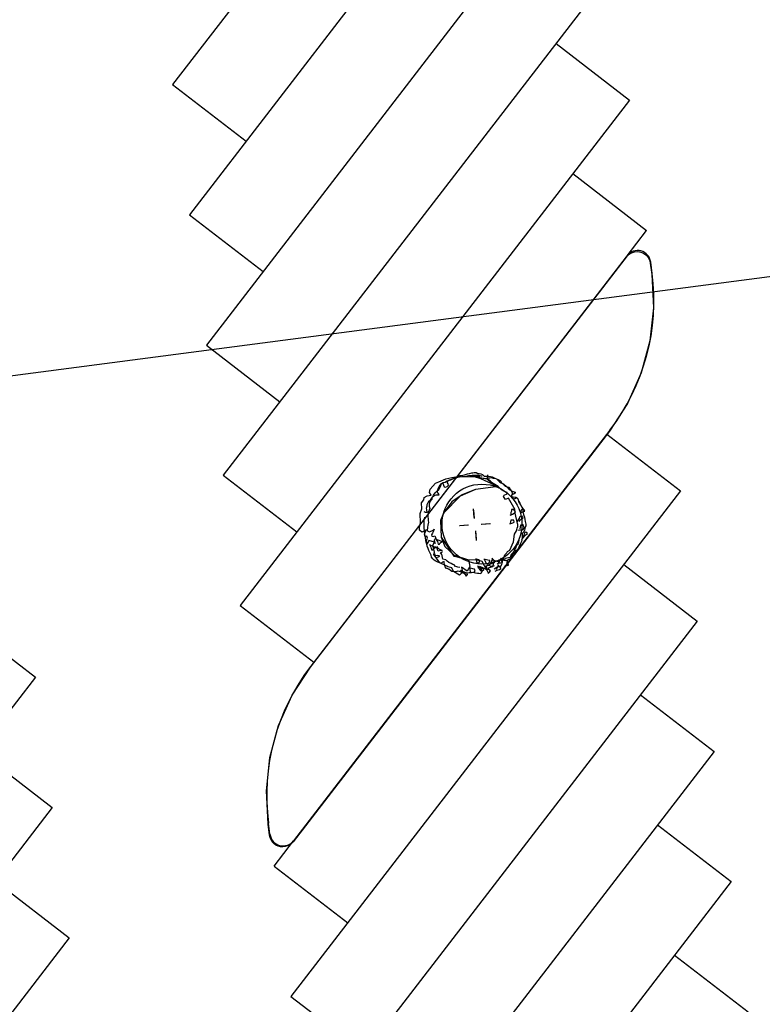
# Model space of a CAD drawing. Extents: x 446005 to 446745, y 447032 to 448234.
# Tile 43 of 127: x 446290 to 446318, y 447212 to 447249. Entities that reach past the tile are written whole.
import ezdxf

# ---------------------------------------------------------------- set-up
doc = ezdxf.new("R2010")
doc.units = 0
doc.header["$LTSCALE"] = 2
doc.header["$MEASUREMENT"] = 0
doc.linetypes.add('AUSGEZOGEN', pattern=[0])
for name, color, linetype in [('BOESCHG', 250, 'AUSGEZOGEN'), ('DB-Autohof', 15, 'CONTINUOUS'), ('FBRTOP', 250, 'AUSGEZOGEN'), ('RAHMEN', 7, 'AUSGEZOGEN')]:
    doc.layers.add(name, color=color, linetype=linetype)

msp = doc.modelspace()

# ---------------------------------------------------------------- linework, layer by layer
at = {"layer": 'BOESCHG'}
msp.add_lwpolyline([(446482.746, 447140.555, 0.000007), (446485.092, 447124.399, 0.000282)], format="xyb", dxfattribs=at)
at = {"layer": 'DB-Autohof', "linetype": 'Continuous'}
for p, q in [((446310.322, 447265.866), (446295.653, 447246.818)), ((446310.959, 447260.957), (446296.29, 447241.91)), ((446311.596, 447256.049), (446296.927, 447237.001)), ((446312.234, 447251.14), (446297.565, 447232.092)), ((446310.098, 447248.368), (446312.871, 447246.232)), ((446295.653, 447246.818), (446298.426, 447244.682)), ((446312.871, 447246.232), (446298.202, 447227.184)), ((446310.735, 447243.459), (446313.509, 447241.323)), ((446296.29, 447241.91), (446299.064, 447239.774)), ((446312.772, 447240.367), (446313.509, 447241.323)), ((446300.847, 447224.863), (446312.758, 447240.329)), ((446312.772, 447240.367), (446300.862, 447224.901)), ((446312.758, 447240.329), (446312.819, 447240.395)), ((446312.819, 447240.395), (446312.892, 447240.449)), ((446312.892, 447240.449), (446312.973, 447240.49)), ((446312.973, 447240.49), (446313.06, 447240.515)), ((446313.06, 447240.515), (446313.15, 447240.524)), ((446313.15, 447240.524), (446313.24, 447240.516)), ((446313.24, 447240.516), (446313.328, 447240.493)), ((446313.328, 447240.493), (446313.409, 447240.454)), ((446313.409, 447240.454), (446313.483, 447240.401)), ((446313.483, 447240.401), (446313.545, 447240.335)), ((446313.545, 447240.335), (446313.595, 447240.26)), ((446313.595, 447240.26), (446313.63, 447240.176)), ((446313.63, 447240.176), (446313.65, 447240.088)), ((446313.65, 447240.088), (446313.705, 447239.663)), ((446313.72, 447239.701), (446313.664, 447240.126)), ((446313.705, 447239.663), (446313.769, 447238.409)), ((446313.769, 447238.409), (446313.635, 447237.161)), ((446296.927, 447237.001), (446299.701, 447234.865)), ((446313.635, 447237.161), (446313.308, 447235.949)), ((446313.308, 447235.949), (446312.796, 447234.803)), ((446312.796, 447234.803), (446312.11, 447233.751)), ((446312.11, 447233.751), (446300.199, 447218.285)), ((446312.124, 447233.789), (446300.214, 447218.323)), ((446312.01, 447233.642), (446314.784, 447231.506)), ((446297.565, 447232.092), (446300.338, 447229.957)), ((446306.168, 447232.014), (446306.399, 447232.045)), ((446306.29, 447232.008), (446306.359, 447232.038)), ((446306.359, 447232.038), (446306.416, 447232.078)), ((446306.396, 447232.017), (446306.465, 447232.034)), ((446306.396, 447232.017), (446306.465, 447232.034)), ((446306.399, 447232.045), (446306.465, 447232.029)), ((446306.416, 447232.078), (446306.476, 447232.083)), ((446306.465, 447232.029), (446306.836, 447232.043)), ((446306.465, 447232.034), (446306.569, 447232.043)), ((446306.465, 447232.034), (446306.569, 447232.043)), ((446306.476, 447232.083), (446306.535, 447232.088)), ((446306.535, 447232.088), (446306.583, 447232.092)), ((446306.569, 447232.043), (446306.696, 447232.065)), ((446306.569, 447232.043), (446306.696, 447232.065)), ((446306.583, 447232.092), (446306.653, 447232.11)), ((446306.653, 447232.11), (446306.758, 447232.143)), ((446306.696, 447232.065), (446306.799, 447232.086)), ((446306.696, 447232.065), (446306.799, 447232.086)), ((446306.758, 447232.143), (446306.84, 447232.162)), ((446306.799, 447232.086), (446306.938, 447232.097)), ((446306.799, 447232.086), (446306.938, 447232.097)), ((446306.836, 447232.043), (446307.018, 447232.05)), ((446306.84, 447232.162), (446306.923, 447232.181)), ((446306.923, 447232.181), (446306.97, 447232.185)), ((446306.938, 447232.097), (446307.079, 447232.097)), ((446306.938, 447232.097), (446307.079, 447232.097)), ((446306.97, 447232.185), (446307.017, 447232.201)), ((446307.017, 447232.201), (446307.089, 447232.195)), ((446307.018, 447232.05), (446307.493, 447231.961)), ((446307.018, 447232.05), (446307.258, 447231.976)), ((446307.205, 447232.042), (446307.018, 447232.05)), ((446307.079, 447232.097), (446307.195, 447232.096)), ((446307.079, 447232.097), (446307.195, 447232.096)), ((446307.089, 447232.195), (446307.152, 447232.164)), ((446307.152, 447232.164), (446307.2, 447232.156)), ((446307.195, 447232.096), (446307.267, 447232.078)), ((446307.195, 447232.096), (446307.267, 447232.078)), ((446307.2, 447232.156), (446307.261, 447232.149)), ((446307.258, 447231.976), (446307.205, 447232.042)), ((446307.261, 447232.149), (446307.323, 447232.118)), ((446307.267, 447232.078), (446307.314, 447232.07)), ((446307.267, 447232.078), (446307.314, 447232.07)), ((446307.323, 447232.118), (446307.388, 447232.064)), ((446307.388, 447232.064), (446307.472, 447232.059)), ((446307.472, 447232.059), (446307.568, 447232.055)), ((446307.521, 447232.111), (446307.502, 447232.063)), ((446307.521, 447232.111), (446307.502, 447232.063)), ((446307.502, 447232.063), (446307.506, 447232.016)), ((446307.502, 447232.063), (446307.506, 447232.016)), ((446307.568, 447232.055), (446307.69, 447232.029)), ((446307.69, 447232.029), (446307.79, 447231.978)), ((446305.364, 447231.573), (446305.555, 447231.799)), ((446305.555, 447231.799), (446305.68, 447231.844)), ((446305.66, 447231.593), (446305.701, 447231.667)), ((446305.66, 447231.593), (446305.701, 447231.667)), ((446305.68, 447231.844), (446305.95, 447231.961)), ((446305.701, 447231.667), (446305.742, 447231.729)), ((446305.701, 447231.667), (446305.742, 447231.729)), ((446305.733, 447231.65), (446305.764, 447231.712)), ((446305.742, 447231.729), (446305.785, 447231.779)), ((446305.742, 447231.729), (446305.785, 447231.779)), ((446305.764, 447231.712), (446305.781, 447231.786)), ((446305.781, 447231.786), (446305.829, 447231.79)), ((446305.785, 447231.779), (446305.852, 447231.82)), ((446305.785, 447231.779), (446305.852, 447231.82)), ((446305.829, 447231.79), (446305.859, 447231.72)), ((446305.852, 447231.82), (446305.92, 447231.837)), ((446305.852, 447231.82), (446305.92, 447231.837)), ((446305.859, 447231.72), (446305.888, 447231.663)), ((446305.888, 447231.663), (446305.937, 447231.643)), ((446305.92, 447231.837), (446305.976, 447231.865)), ((446305.92, 447231.837), (446305.976, 447231.865)), ((446305.937, 447231.643), (446305.995, 447231.672)), ((446305.95, 447231.961), (446306.168, 447232.014)), ((446305.976, 447231.865), (446306.088, 447231.921)), ((446305.976, 447231.865), (446306.088, 447231.921)), ((446305.993, 447231.839), (446306.037, 447231.879)), ((446306.034, 447231.771), (446305.993, 447231.839)), ((446305.995, 447231.672), (446306.05, 447231.724)), ((446306.05, 447231.724), (446306.034, 447231.771)), ((446306.037, 447231.879), (446306.083, 447231.907)), ((446306.083, 447231.907), (446306.141, 447231.924)), ((446306.088, 447231.921), (446306.168, 447231.951)), ((446306.088, 447231.921), (446306.168, 447231.951)), ((446306.141, 447231.924), (446306.21, 447231.965)), ((446306.168, 447231.951), (446306.247, 447231.981)), ((446306.168, 447231.951), (446306.247, 447231.981)), ((446306.21, 447231.965), (446306.29, 447232.008)), ((446306.247, 447231.981), (446306.327, 447232)), ((446306.247, 447231.981), (446306.327, 447232)), ((446306.327, 447232), (446306.396, 447232.017)), ((446306.327, 447232), (446306.396, 447232.017)), ((446307.914, 447231.669), (446307.061, 447231.559)), ((446307.914, 447231.669), (446307.061, 447231.559)), ((446307.304, 447231.98), (446307.258, 447231.976)), ((446307.258, 447231.976), (446307.914, 447231.669)), ((446307.493, 447231.961), (446307.304, 447231.98)), ((446307.493, 447231.961), (446307.787, 447231.691)), ((446307.616, 447231.878), (446307.493, 447231.961)), ((446307.506, 447232.016), (446307.498, 447231.969)), ((446307.506, 447232.016), (446307.498, 447231.969)), ((446307.498, 447231.969), (446307.554, 447231.997)), ((446307.498, 447231.969), (446307.554, 447231.997)), ((446307.554, 447231.997), (446307.601, 447232.001)), ((446307.554, 447231.997), (446307.601, 447232.001)), ((446307.601, 447232.001), (446307.647, 447232.005)), ((446307.601, 447232.001), (446307.647, 447232.005)), ((446307.73, 447231.782), (446307.616, 447231.878)), ((446307.647, 447232.005), (446307.73, 447231.988)), ((446307.647, 447232.005), (446307.73, 447231.988)), ((446307.73, 447231.988), (446307.789, 447231.982)), ((446307.73, 447231.988), (446307.789, 447231.982)), ((446307.914, 447231.669), (446307.73, 447231.782)), ((446307.787, 447231.691), (446307.914, 447231.669)), ((446307.789, 447231.982), (446307.862, 447231.953)), ((446307.789, 447231.982), (446307.862, 447231.953)), ((446307.79, 447231.978), (446307.914, 447231.928)), ((446307.862, 447231.953), (446307.913, 447231.898)), ((446307.862, 447231.953), (446307.913, 447231.898)), ((446307.913, 447231.898), (446307.964, 447231.844)), ((446307.913, 447231.898), (446307.964, 447231.844)), ((446307.914, 447231.928), (446308.001, 447231.888)), ((446308.042, 447231.54), (446307.914, 447231.669)), ((446307.964, 447231.844), (446308.026, 447231.803)), ((446307.964, 447231.844), (446308.026, 447231.803)), ((446308.001, 447231.888), (446308.057, 447231.796)), ((446308.026, 447231.803), (446308.124, 447231.753)), ((446308.026, 447231.803), (446308.124, 447231.753)), ((446308.057, 447231.796), (446308.108, 447231.765)), ((446308.108, 447231.765), (446308.186, 447231.687)), ((446308.124, 447231.753), (446308.211, 447231.69)), ((446308.124, 447231.753), (446308.211, 447231.69)), ((446308.186, 447231.687), (446308.26, 447231.658)), ((446308.211, 447231.69), (446308.261, 447231.647)), ((446308.211, 447231.69), (446308.261, 447231.647)), ((446308.26, 447231.658), (446308.334, 447231.64)), ((446314.784, 447231.506), (446300.115, 447212.458)), ((446305.134, 447231.25), (446305.245, 447231.317)), ((446305.245, 447231.317), (446305.395, 447231.342)), ((446305.328, 447231.441), (446305.364, 447231.573)), ((446305.395, 447231.342), (446305.328, 447231.441)), ((446305.43, 447231.27), (446305.496, 447231.323)), ((446305.43, 447231.27), (446305.496, 447231.323)), ((446305.432, 447231.241), (446305.483, 447231.341)), ((446305.483, 447231.341), (446305.548, 447231.431)), ((446305.496, 447231.323), (446305.541, 447231.338)), ((446305.496, 447231.323), (446305.541, 447231.338)), ((446305.541, 447231.338), (446305.587, 447231.354)), ((446305.541, 447231.338), (446305.587, 447231.354)), ((446305.548, 447231.431), (446305.591, 447231.482)), ((446305.587, 447231.354), (446305.645, 447231.358)), ((446305.587, 447231.354), (446305.645, 447231.358)), ((446305.591, 447231.482), (446305.68, 447231.562)), ((446305.624, 447231.462), (446305.642, 447231.534)), ((446305.624, 447231.462), (446305.642, 447231.534)), ((446305.663, 447231.418), (446305.624, 447231.462)), ((446305.663, 447231.418), (446305.624, 447231.462)), ((446305.642, 447231.534), (446305.66, 447231.593)), ((446305.642, 447231.534), (446305.66, 447231.593)), ((446305.645, 447231.358), (446305.691, 447231.362)), ((446305.645, 447231.358), (446305.691, 447231.362)), ((446305.691, 447231.362), (446305.663, 447231.418)), ((446305.691, 447231.362), (446305.663, 447231.418)), ((446305.68, 447231.562), (446305.733, 447231.65)), ((446306.493, 447231.307), (446305.859, 447230.667)), ((446306.493, 447231.307), (446306.168, 447231.087)), ((446307.061, 447231.559), (446306.493, 447231.307)), ((446306.522, 447231.346), (446306.493, 447231.307)), ((446307.061, 447231.559), (446306.522, 447231.346)), ((446308.128, 447231.488), (446308.042, 447231.54)), ((446308.121, 447231.289), (446308.141, 447231.338)), ((446308.201, 447231.179), (446308.121, 447231.289)), ((446308.26, 447231.441), (446308.128, 447231.488)), ((446308.141, 447231.338), (446308.264, 447231.395)), ((446308.264, 447231.395), (446308.26, 447231.441)), ((446308.261, 447231.647), (446308.339, 447231.56)), ((446308.261, 447231.647), (446308.339, 447231.56)), ((446308.334, 447231.64), (446308.389, 447231.549)), ((446308.339, 447231.56), (446308.425, 447231.509)), ((446308.339, 447231.56), (446308.425, 447231.509)), ((446308.389, 447231.549), (446308.418, 447231.491)), ((446308.429, 447231.36), (446308.41, 447231.299)), ((446308.41, 447231.299), (446308.484, 447231.281)), ((446308.418, 447231.491), (446308.447, 447231.433)), ((446308.437, 447231.358), (446308.418, 447231.31)), ((446308.437, 447231.358), (446308.418, 447231.31)), ((446308.418, 447231.31), (446308.446, 447231.254)), ((446308.418, 447231.31), (446308.446, 447231.254)), ((446308.425, 447231.509), (446308.485, 447231.479)), ((446308.425, 447231.509), (446308.485, 447231.479)), ((446308.447, 447231.433), (446308.429, 447231.36)), ((446308.493, 447231.386), (446308.437, 447231.358)), ((446308.493, 447231.386), (446308.437, 447231.358)), ((446308.485, 447231.479), (446308.557, 447231.462)), ((446308.485, 447231.479), (446308.557, 447231.462)), ((446308.561, 447231.415), (446308.493, 447231.386)), ((446308.561, 447231.415), (446308.493, 447231.386)), ((446308.557, 447231.462), (446308.561, 447231.415)), ((446308.557, 447231.462), (446308.561, 447231.415)), ((446305.031, 447231.055), (446305.122, 447231.162)), ((446305.05, 447230.824), (446305.031, 447231.055)), ((446305.122, 447231.162), (446305.134, 447231.25)), ((446305.225, 447230.853), (446305.241, 447230.938)), ((446305.241, 447230.938), (446305.248, 447230.998)), ((446305.248, 447230.998), (446305.278, 447231.073)), ((446305.278, 447231.073), (446305.334, 447231.125)), ((446305.328, 447231.076), (446305.318, 447230.992)), ((446305.328, 447231.076), (446305.318, 447230.992)), ((446305.318, 447230.992), (446305.324, 447230.926)), ((446305.318, 447230.992), (446305.324, 447230.926)), ((446305.324, 447230.926), (446305.347, 447230.845)), ((446305.324, 447230.926), (446305.347, 447230.845)), ((446305.373, 447231.129), (446305.328, 447231.076)), ((446305.373, 447231.129), (446305.328, 447231.076)), ((446305.334, 447231.125), (446305.389, 447231.178)), ((446305.418, 447231.183), (446305.373, 447231.129)), ((446305.418, 447231.183), (446305.373, 447231.129)), ((446305.389, 447231.178), (446305.432, 447231.241)), ((446305.423, 447231.223), (446305.418, 447231.183)), ((446305.423, 447231.223), (446305.418, 447231.183)), ((446305.423, 447231.223), (446305.43, 447231.27)), ((446305.423, 447231.223), (446305.43, 447231.27)), ((446306.168, 447231.087), (446305.886, 447230.702)), ((446308.313, 447231.235), (446308.201, 447231.179)), ((446308.506, 447230.878), (446308.313, 447231.235)), ((446308.446, 447231.254), (446308.497, 447231.2)), ((446308.446, 447231.254), (446308.497, 447231.2)), ((446308.484, 447231.281), (446308.581, 447231.265)), ((446308.497, 447231.2), (446308.543, 447231.215)), ((446308.497, 447231.2), (446308.543, 447231.215)), ((446308.543, 447231.215), (446308.609, 447231.256)), ((446308.543, 447231.215), (446308.609, 447231.256)), ((446308.581, 447231.265), (446308.643, 447231.234)), ((446308.609, 447231.256), (446308.648, 447231.212)), ((446308.609, 447231.256), (446308.648, 447231.212)), ((446308.643, 447231.234), (446308.672, 447231.177)), ((446308.648, 447231.212), (446308.675, 447231.168)), ((446308.648, 447231.212), (446308.675, 447231.168)), ((446308.672, 447231.177), (446308.679, 447231.093)), ((446308.675, 447231.168), (446308.692, 447231.111)), ((446308.675, 447231.168), (446308.692, 447231.111)), ((446308.679, 447231.093), (446308.72, 447231.037)), ((446308.692, 447231.111), (446308.732, 447231.044)), ((446308.692, 447231.111), (446308.732, 447231.044)), ((446308.72, 447231.037), (446308.76, 447230.98)), ((446308.732, 447231.044), (446308.774, 447230.966)), ((446308.732, 447231.044), (446308.774, 447230.966)), ((446308.774, 447230.966), (446308.803, 447230.898)), ((446308.774, 447230.966), (446308.803, 447230.898)), ((446304.982, 447230.652), (446305.05, 447230.824)), ((446304.994, 447230.305), (446304.982, 447230.652)), ((446305.115, 447230.724), (446305.165, 447230.704)), ((446305.165, 447230.704), (446305.213, 447230.708)), ((446305.213, 447230.708), (446305.261, 447230.7)), ((446305.228, 447230.805), (446305.225, 447230.853)), ((446305.232, 447230.757), (446305.228, 447230.805)), ((446305.261, 447230.7), (446305.232, 447230.757)), ((446305.278, 447230.673), (446305.269, 447230.589)), ((446305.278, 447230.673), (446305.269, 447230.589)), ((446305.269, 447230.589), (446305.273, 447230.54)), ((446305.269, 447230.589), (446305.273, 447230.54)), ((446305.291, 447230.724), (446305.278, 447230.673)), ((446305.291, 447230.724), (446305.278, 447230.673)), ((446305.32, 447230.776), (446305.291, 447230.724)), ((446305.32, 447230.776), (446305.291, 447230.724)), ((446305.347, 447230.845), (446305.32, 447230.776)), ((446305.347, 447230.845), (446305.32, 447230.776)), ((446305.886, 447230.702), (446305.748, 447230.388)), ((446305.859, 447230.667), (446305.748, 447230.388)), ((446307.02, 447230.506), (446306.993, 447230.833)), ((446307.024, 447230.464), (446306.997, 447230.784)), ((446307.024, 447230.464), (446306.997, 447230.784)), ((446308.374, 447230.589), (446308.454, 447230.631)), ((446308.394, 447230.626), (446308.387, 447230.578)), ((446308.401, 447230.687), (446308.394, 447230.626)), ((446308.421, 447230.736), (446308.401, 447230.687)), ((446308.427, 447230.809), (446308.421, 447230.736)), ((446308.476, 447230.801), (446308.427, 447230.809)), ((446308.454, 447230.631), (446308.523, 447230.661)), ((446308.551, 447230.759), (446308.476, 447230.801)), ((446308.546, 447230.822), (446308.506, 447230.878)), ((446308.523, 447230.661), (446308.567, 447230.713)), ((446308.559, 447230.66), (446308.546, 447230.822)), ((446308.567, 447230.713), (446308.551, 447230.759)), ((446308.649, 447230.282), (446308.559, 447230.66)), ((446308.73, 447230.487), (446308.749, 447230.548)), ((446308.749, 447230.548), (446308.795, 447230.564)), ((446308.769, 447230.73), (446308.761, 447230.681)), ((446308.789, 447230.779), (446308.769, 447230.73)), ((446308.773, 447230.682), (446308.877, 447230.727)), ((446308.833, 447230.831), (446308.789, 447230.779)), ((446308.795, 447230.564), (446308.835, 447230.519)), ((446308.803, 447230.898), (446308.842, 447230.843)), ((446308.803, 447230.898), (446308.842, 447230.843)), ((446308.896, 447230.788), (446308.833, 447230.831)), ((446308.842, 447230.843), (446308.847, 447230.785)), ((446308.842, 447230.843), (446308.847, 447230.785)), ((446308.847, 447230.785), (446308.852, 447230.727)), ((446308.847, 447230.785), (446308.852, 447230.727)), ((446308.852, 447230.727), (446308.856, 447230.681)), ((446308.852, 447230.727), (446308.856, 447230.681)), ((446308.856, 447230.681), (446308.873, 447230.612)), ((446308.856, 447230.681), (446308.873, 447230.612)), ((446308.873, 447230.612), (446308.905, 447230.509)), ((446308.873, 447230.612), (446308.905, 447230.509)), ((446308.877, 447230.727), (446308.924, 447230.743)), ((446308.924, 447230.743), (446308.896, 447230.788)), ((446304.96, 447230.119), (446304.994, 447230.305)), ((446305.129, 447230.27), (446305.131, 447230.389)), ((446305.129, 447230.126), (446305.129, 447230.27)), ((446305.131, 447230.389), (446305.149, 447230.463)), ((446305.149, 447230.463), (446305.157, 447230.511)), ((446305.268, 447230.207), (446305.257, 447230.14)), ((446305.268, 447230.207), (446305.257, 447230.14)), ((446305.291, 447230.325), (446305.268, 447230.207)), ((446305.291, 447230.325), (446305.268, 447230.207)), ((446305.273, 447230.54), (446305.281, 447230.441)), ((446305.273, 447230.54), (446305.281, 447230.441)), ((446305.281, 447230.441), (446305.287, 447230.375)), ((446305.281, 447230.441), (446305.287, 447230.375)), ((446305.287, 447230.375), (446305.291, 447230.325)), ((446305.287, 447230.375), (446305.291, 447230.325)), ((446305.748, 447230.388), (446305.778, 447229.766)), ((446305.748, 447230.388), (446305.778, 447229.766)), ((446306.778, 447230.211), (446306.458, 447230.185)), ((446306.778, 447230.211), (446306.458, 447230.185)), ((446306.805, 447230.213), (446306.477, 447230.186)), ((446307.28, 447230.253), (446307.607, 447230.281)), ((446307.309, 447230.254), (446307.628, 447230.28)), ((446307.309, 447230.254), (446307.628, 447230.28)), ((446308.353, 447230.263), (446308.47, 447230.297)), ((446308.383, 447230.338), (446308.375, 447230.289)), ((446308.402, 447230.399), (446308.383, 447230.338)), ((446308.461, 447230.404), (446308.402, 447230.399)), ((446308.51, 447230.396), (446308.461, 447230.404)), ((446308.47, 447230.297), (446308.527, 447230.326)), ((446308.527, 447230.326), (446308.51, 447230.396)), ((446308.635, 447230.335), (446308.73, 447230.487)), ((446308.665, 447230.236), (446308.649, 447230.282)), ((446308.659, 447230.166), (446308.665, 447230.236)), ((446308.737, 447230.403), (446308.693, 447230.352)), ((446308.805, 447230.445), (446308.737, 447230.403)), ((446308.764, 447230.214), (446308.746, 447230.152)), ((446308.822, 447230.243), (446308.764, 447230.214)), ((446308.851, 447230.473), (446308.805, 447230.445)), ((446308.873, 447230.199), (446308.822, 447230.243)), ((446308.835, 447230.519), (446308.851, 447230.473)), ((446308.893, 447230.105), (446308.873, 447230.199)), ((446308.905, 447230.509), (446308.924, 447230.429)), ((446308.905, 447230.509), (446308.924, 447230.429)), ((446308.924, 447230.429), (446308.942, 447230.349)), ((446308.924, 447230.429), (446308.942, 447230.349)), ((446308.956, 447230.187), (446308.926, 447230.126)), ((446308.956, 447230.187), (446308.926, 447230.126)), ((446308.942, 447230.349), (446308.946, 447230.303)), ((446308.942, 447230.349), (446308.946, 447230.303)), ((446308.946, 447230.303), (446308.962, 447230.257)), ((446308.946, 447230.303), (446308.962, 447230.257)), ((446308.962, 447230.257), (446308.956, 447230.187)), ((446308.962, 447230.257), (446308.956, 447230.187)), ((446304.952, 447230.019), (446304.96, 447230.119)), ((446305.041, 447229.943), (446304.952, 447230.019)), ((446305.216, 447230.041), (446305.041, 447229.943)), ((446305.141, 447229.983), (446305.129, 447230.126)), ((446305.162, 447229.877), (446305.141, 447229.983)), ((446305.146, 447229.886), (446305.216, 447230.041)), ((446305.172, 447229.771), (446305.146, 447229.886)), ((446305.185, 447229.747), (446305.162, 447229.877)), ((446305.261, 447230.09), (446305.248, 447230.039)), ((446305.261, 447230.09), (446305.248, 447230.039)), ((446305.248, 447230.039), (446305.269, 447229.991)), ((446305.248, 447230.039), (446305.269, 447229.991)), ((446305.257, 447230.14), (446305.261, 447230.09)), ((446305.257, 447230.14), (446305.261, 447230.09)), ((446305.269, 447229.991), (446305.338, 447229.964)), ((446305.269, 447229.991), (446305.338, 447229.964)), ((446305.338, 447229.964), (446305.465, 447230.024)), ((446305.338, 447229.964), (446305.465, 447230.024)), ((446305.442, 447229.906), (446305.413, 447229.854)), ((446305.442, 447229.906), (446305.413, 447229.854)), ((446305.413, 447229.854), (446305.417, 447229.804)), ((446305.413, 447229.854), (446305.417, 447229.804)), ((446305.417, 447229.804), (446305.468, 447229.792)), ((446305.417, 447229.804), (446305.468, 447229.792)), ((446305.471, 447229.958), (446305.442, 447229.906)), ((446305.471, 447229.958), (446305.442, 447229.906)), ((446305.465, 447230.024), (446305.512, 447230.061)), ((446305.465, 447230.024), (446305.512, 447230.061)), ((446305.468, 447229.792), (446305.533, 447229.814)), ((446305.468, 447229.792), (446305.533, 447229.814)), ((446305.512, 447230.061), (446305.471, 447229.958)), ((446305.512, 447230.061), (446305.471, 447229.958)), ((446305.533, 447229.814), (446305.555, 447229.749)), ((446305.533, 447229.814), (446305.555, 447229.749)), ((446307.063, 447230.001), (446307.089, 447229.681)), ((446307.063, 447230.001), (446307.089, 447229.681)), ((446307.064, 447229.961), (446307.091, 447229.633)), ((446308.498, 447229.58), (446308.532, 447229.875)), ((446308.532, 447229.875), (446308.615, 447229.999)), ((446308.615, 447229.999), (446308.629, 447230.105)), ((446308.629, 447230.105), (446308.659, 447230.166)), ((446308.66, 447230.026), (446308.779, 447230.035)), ((446308.746, 447230.152), (446308.729, 447230.067)), ((446308.779, 447230.035), (446308.862, 447230.054)), ((446308.797, 447229.678), (446308.974, 447229.86)), ((446308.823, 447229.813), (446308.819, 447229.719)), ((446308.823, 447229.813), (446308.819, 447229.719)), ((446308.828, 447229.895), (446308.823, 447229.813)), ((446308.828, 447229.895), (446308.823, 447229.813)), ((446308.881, 447229.958), (446308.828, 447229.895)), ((446308.881, 447229.958), (446308.828, 447229.895)), ((446308.881, 447229.828), (446308.85, 447229.766)), ((446308.862, 447230.054), (446308.893, 447230.105)), ((446308.911, 447230.019), (446308.881, 447229.958)), ((446308.911, 447230.019), (446308.881, 447229.958)), ((446308.899, 447229.89), (446308.881, 447229.828)), ((446308.919, 447229.939), (446308.899, 447229.89)), ((446308.918, 447230.078), (446308.911, 447230.019)), ((446308.918, 447230.078), (446308.911, 447230.019)), ((446308.926, 447230.126), (446308.918, 447230.078)), ((446308.926, 447230.126), (446308.918, 447230.078)), ((446308.967, 447229.943), (446308.919, 447229.939)), ((446309.03, 447229.901), (446308.967, 447229.943)), ((446308.974, 447229.86), (446309.03, 447229.901)), ((446305.236, 447229.794), (446305.172, 447229.771)), ((446305.194, 447229.64), (446305.185, 447229.747)), ((446305.212, 447229.569), (446305.194, 447229.64)), ((446305.23, 447229.499), (446305.212, 447229.569)), ((446305.217, 447229.626), (446305.258, 447229.729)), ((446305.245, 447229.495), (446305.217, 447229.626)), ((446305.249, 447229.417), (446305.23, 447229.499)), ((446305.258, 447229.729), (446305.236, 447229.794)), ((446305.303, 447229.629), (446305.245, 447229.495)), ((446305.518, 447229.577), (446305.303, 447229.629)), ((446305.338, 447229.492), (446305.354, 447229.435)), ((446305.338, 447229.492), (446305.354, 447229.435)), ((446305.354, 447229.435), (446305.382, 447229.379)), ((446305.354, 447229.435), (446305.382, 447229.379)), ((446305.449, 447229.419), (446305.377, 447229.448)), ((446305.449, 447229.419), (446305.377, 447229.448)), ((446305.458, 447229.457), (446305.518, 447229.577)), ((446305.525, 447229.196), (446305.458, 447229.457)), ((446305.543, 447229.699), (446305.514, 447229.646)), ((446305.543, 447229.699), (446305.514, 447229.646)), ((446305.514, 447229.646), (446305.519, 447229.581)), ((446305.514, 447229.646), (446305.519, 447229.581)), ((446305.519, 447229.581), (446305.541, 447229.516)), ((446305.519, 447229.581), (446305.541, 447229.516)), ((446305.555, 447229.749), (446305.543, 447229.699)), ((446305.555, 447229.749), (446305.543, 447229.699)), ((446305.583, 447229.706), (446305.6, 447229.649)), ((446305.583, 447229.706), (446305.6, 447229.649)), ((446305.6, 447229.649), (446305.628, 447229.593)), ((446305.6, 447229.649), (446305.628, 447229.593)), ((446305.694, 447229.634), (446305.622, 447229.663)), ((446305.694, 447229.634), (446305.622, 447229.663)), ((446305.628, 447229.593), (446305.643, 447229.548)), ((446305.628, 447229.593), (446305.643, 447229.548)), ((446305.643, 447229.548), (446305.658, 447229.502)), ((446305.643, 447229.548), (446305.658, 447229.502)), ((446305.658, 447229.502), (446305.706, 447229.495)), ((446305.658, 447229.502), (446305.706, 447229.495)), ((446305.755, 447229.604), (446305.694, 447229.634)), ((446305.755, 447229.604), (446305.694, 447229.634)), ((446305.706, 447229.495), (446305.737, 447229.544)), ((446305.706, 447229.495), (446305.737, 447229.544)), ((446305.737, 447229.544), (446305.814, 447229.597)), ((446305.737, 447229.544), (446305.814, 447229.597)), ((446305.814, 447229.597), (446305.755, 447229.604)), ((446305.814, 447229.597), (446305.755, 447229.604)), ((446305.778, 447229.766), (446306.249, 447229.042)), ((446305.778, 447229.766), (446305.904, 447229.412)), ((446308.36, 447229.276), (446308.498, 447229.58)), ((446308.598, 447229.43), (446308.582, 447229.376)), ((446308.656, 447229.487), (446308.598, 447229.43)), ((446308.673, 447229.53), (446308.656, 447229.487)), ((446308.68, 447229.572), (446308.673, 447229.53)), ((446308.695, 447229.646), (446308.68, 447229.572)), ((446308.744, 447229.503), (446308.696, 447229.382)), ((446308.744, 447229.503), (446308.696, 447229.382)), ((446308.794, 447229.601), (446308.744, 447229.503)), ((446308.794, 447229.601), (446308.744, 447229.503)), ((446308.819, 447229.719), (446308.794, 447229.601)), ((446308.819, 447229.719), (446308.794, 447229.601)), ((446308.85, 447229.766), (446308.83, 447229.716)), ((446305.279, 447229.335), (446305.249, 447229.417)), ((446305.31, 447229.254), (446305.279, 447229.335)), ((446305.368, 447229.139), (446305.31, 447229.254)), ((446305.396, 447229.082), (446305.368, 447229.139)), ((446305.382, 447229.379), (446305.398, 447229.333)), ((446305.382, 447229.379), (446305.398, 447229.333)), ((446305.414, 447229.011), (446305.396, 447229.082)), ((446305.398, 447229.333), (446305.413, 447229.288)), ((446305.398, 447229.333), (446305.413, 447229.288)), ((446305.413, 447229.288), (446305.461, 447229.28)), ((446305.413, 447229.288), (446305.461, 447229.28)), ((446305.51, 447229.389), (446305.449, 447229.419)), ((446305.51, 447229.389), (446305.449, 447229.419)), ((446305.461, 447229.28), (446305.492, 447229.329)), ((446305.461, 447229.28), (446305.492, 447229.329)), ((446305.492, 447229.329), (446305.569, 447229.382)), ((446305.492, 447229.329), (446305.569, 447229.382)), ((446305.502, 447229.103), (446305.525, 447229.196)), ((446305.653, 447228.882), (446305.502, 447229.103)), ((446305.569, 447229.382), (446305.51, 447229.389)), ((446305.569, 447229.382), (446305.51, 447229.389)), ((446305.521, 447229.147), (446305.557, 447228.998)), ((446305.521, 447229.147), (446305.557, 447228.998)), ((446305.575, 447229.058), (446305.537, 447229.101)), ((446305.575, 447229.058), (446305.537, 447229.101)), ((446305.645, 447229.064), (446305.575, 447229.058)), ((446305.645, 447229.064), (446305.575, 447229.058)), ((446305.596, 447229.415), (446305.648, 447229.35)), ((446305.596, 447229.415), (446305.648, 447229.35)), ((446305.626, 447229.336), (446305.61, 447229.381)), ((446305.626, 447229.336), (446305.61, 447229.381)), ((446305.63, 447229.29), (446305.626, 447229.336)), ((446305.63, 447229.29), (446305.626, 447229.336)), ((446305.658, 447229.234), (446305.63, 447229.29)), ((446305.658, 447229.234), (446305.63, 447229.29)), ((446305.716, 447229.046), (446305.645, 447229.064)), ((446305.716, 447229.046), (446305.645, 447229.064)), ((446305.648, 447229.35), (446305.734, 447229.298)), ((446305.648, 447229.35), (446305.734, 447229.298)), ((446305.715, 447229.25), (446305.658, 447229.234)), ((446305.715, 447229.25), (446305.658, 447229.234)), ((446305.761, 447229.254), (446305.715, 447229.25)), ((446305.761, 447229.254), (446305.715, 447229.25)), ((446305.734, 447229.298), (446305.807, 447229.258)), ((446305.734, 447229.298), (446305.807, 447229.258)), ((446305.747, 447229.139), (446305.783, 447229.193)), ((446305.747, 447229.139), (446305.783, 447229.193)), ((446305.799, 447229.123), (446305.747, 447229.139)), ((446305.799, 447229.123), (446305.747, 447229.139)), ((446305.807, 447229.258), (446305.761, 447229.254)), ((446305.807, 447229.258), (446305.761, 447229.254)), ((446305.783, 447229.193), (446305.821, 447229.217)), ((446305.783, 447229.193), (446305.821, 447229.217)), ((446305.835, 447228.933), (446305.799, 447229.123)), ((446305.835, 447228.933), (446305.799, 447229.123)), ((446305.904, 447229.412), (446306.259, 447229.084)), ((446306.259, 447229.084), (446306.801, 447228.912)), ((446308.118, 447228.952), (446308.164, 447229.096)), ((446308.164, 447229.096), (446308.24, 447229.173)), ((446308.24, 447229.173), (446308.271, 447229.222)), ((446308.271, 447229.222), (446308.36, 447229.276)), ((446308.406, 447229.112), (446308.374, 447228.994)), ((446308.454, 447229.157), (446308.406, 447229.112)), ((446308.461, 447229.117), (446308.432, 447229.044)), ((446308.461, 447229.117), (446308.432, 447229.044)), ((446308.511, 447229.224), (446308.454, 447229.157)), ((446308.536, 447229.193), (446308.461, 447229.117)), ((446308.536, 447229.193), (446308.461, 447229.117)), ((446308.546, 447229.311), (446308.511, 447229.224)), ((446308.567, 447229.243), (446308.536, 447229.193)), ((446308.567, 447229.243), (446308.536, 447229.193)), ((446308.582, 447229.376), (446308.546, 447229.311)), ((446308.656, 447229.297), (446308.567, 447229.243)), ((446308.656, 447229.297), (446308.567, 447229.243)), ((446308.696, 447229.382), (446308.656, 447229.297)), ((446308.696, 447229.382), (446308.656, 447229.297)), ((446305.456, 447228.943), (446305.414, 447229.011)), ((446305.508, 447228.899), (446305.456, 447228.943)), ((446305.571, 447228.857), (446305.508, 447228.899)), ((446305.557, 447228.998), (446305.627, 447229.004)), ((446305.557, 447228.998), (446305.627, 447229.004)), ((446305.646, 447228.815), (446305.571, 447228.857)), ((446305.627, 447229.004), (446305.672, 447229.019)), ((446305.627, 447229.004), (446305.672, 447229.019)), ((446305.708, 447228.796), (446305.646, 447228.815)), ((446305.724, 447228.799), (446305.653, 447228.882)), ((446305.672, 447229.019), (446305.716, 447229.046)), ((446305.672, 447229.019), (446305.716, 447229.046)), ((446305.781, 447228.778), (446305.708, 447228.796)), ((446305.985, 447228.672), (446305.724, 447228.799)), ((446305.826, 447228.818), (446305.781, 447228.778)), ((446305.883, 447228.847), (446305.826, 447228.818)), ((446305.949, 447228.902), (446305.835, 447228.933)), ((446305.949, 447228.902), (446305.835, 447228.933)), ((446305.887, 447228.799), (446305.883, 447228.847)), ((446305.892, 447228.74), (446305.887, 447228.799)), ((446305.908, 447228.693), (446305.892, 447228.74)), ((446305.924, 447228.647), (446305.908, 447228.693)), ((446305.994, 447228.855), (446305.949, 447228.902)), ((446305.994, 447228.855), (446305.949, 447228.902)), ((446306.059, 447228.8), (446305.994, 447228.855)), ((446306.059, 447228.8), (446305.994, 447228.855)), ((446306.144, 447228.766), (446306.059, 447228.8)), ((446306.144, 447228.766), (446306.059, 447228.8)), ((446306.207, 447228.731), (446306.144, 447228.766)), ((446306.207, 447228.731), (446306.144, 447228.766)), ((446306.26, 447228.715), (446306.207, 447228.731)), ((446306.26, 447228.715), (446306.207, 447228.731)), ((446306.249, 447229.042), (446306.329, 447229.036)), ((446306.315, 447228.659), (446306.26, 447228.715)), ((446306.315, 447228.659), (446306.26, 447228.715)), ((446306.329, 447229.036), (446306.801, 447228.912)), ((446306.801, 447228.912), (446307.093, 447228.913)), ((446306.801, 447228.912), (446306.846, 447228.659)), ((446307.073, 447228.954), (446307.105, 447228.84)), ((446307.073, 447228.954), (446307.105, 447228.84)), ((446307.093, 447228.913), (446307.308, 447228.861)), ((446307.145, 447228.925), (446307.098, 447228.933)), ((446307.145, 447228.925), (446307.098, 447228.933)), ((446307.105, 447228.84), (446307.134, 447228.784)), ((446307.105, 447228.84), (446307.134, 447228.784)), ((446307.134, 447228.784), (446307.202, 447228.802)), ((446307.134, 447228.784), (446307.202, 447228.802)), ((446307.205, 447228.907), (446307.145, 447228.925)), ((446307.205, 447228.907), (446307.145, 447228.925)), ((446307.202, 447228.802), (446307.21, 447228.849)), ((446307.202, 447228.802), (446307.21, 447228.849)), ((446307.21, 447228.849), (446307.205, 447228.907)), ((446307.21, 447228.849), (446307.205, 447228.907)), ((446307.308, 447228.861), (446307.475, 447228.536)), ((446307.426, 447228.914), (446307.379, 447228.921)), ((446307.426, 447228.914), (446307.379, 447228.921)), ((446307.39, 447228.934), (446307.431, 447228.856)), ((446307.39, 447228.934), (446307.431, 447228.856)), ((446307.485, 447228.907), (446307.426, 447228.914)), ((446307.485, 447228.907), (446307.426, 447228.914)), ((446307.431, 447228.856), (446307.46, 447228.788)), ((446307.431, 447228.856), (446307.46, 447228.788)), ((446307.46, 447228.788), (446307.511, 447228.746)), ((446307.46, 447228.788), (446307.511, 447228.746)), ((446307.471, 447228.684), (446307.537, 447228.707)), ((446307.534, 447228.888), (446307.485, 447228.907)), ((446307.534, 447228.888), (446307.485, 447228.907)), ((446307.511, 447228.746), (446307.556, 447228.761)), ((446307.511, 447228.746), (446307.556, 447228.761)), ((446307.604, 447228.882), (446307.534, 447228.888)), ((446307.604, 447228.882), (446307.534, 447228.888)), ((446307.537, 447228.707), (446307.59, 447228.694)), ((446307.556, 447228.761), (446307.597, 447228.834)), ((446307.556, 447228.761), (446307.597, 447228.834)), ((446307.582, 447228.736), (446307.64, 447228.753)), ((446307.59, 447228.694), (446307.643, 447228.665)), ((446307.597, 447228.834), (446307.604, 447228.882)), ((446307.597, 447228.834), (446307.604, 447228.882)), ((446307.656, 447228.85), (446307.626, 447228.776)), ((446307.64, 447228.753), (446307.698, 447228.781)), ((446307.687, 447228.912), (446307.656, 447228.85)), ((446307.694, 447228.973), (446307.687, 447228.912)), ((446307.748, 447228.894), (446307.694, 447228.973)), ((446307.698, 447228.781), (446307.744, 447228.797)), ((446307.711, 447228.67), (446307.777, 447228.693)), ((446307.723, 447228.65), (446307.785, 447228.878)), ((446307.744, 447228.797), (446307.791, 447228.813)), ((446307.799, 447228.862), (446307.748, 447228.894)), ((446307.785, 447228.878), (446307.917, 447228.842)), ((446307.791, 447228.813), (446307.799, 447228.862)), ((446307.88, 447228.749), (446307.948, 447228.802)), ((446307.914, 447228.722), (446307.907, 447228.661)), ((446307.968, 447228.642), (446307.914, 447228.722)), ((446307.961, 447228.78), (446307.915, 447228.764)), ((446307.917, 447228.842), (446308.118, 447228.952)), ((446307.948, 447228.802), (446308, 447228.891)), ((446308.009, 447228.784), (446307.961, 447228.78)), ((446308, 447228.891), (446308.042, 447228.966)), ((446308.066, 447228.812), (446308.009, 447228.784)), ((446308.049, 447228.732), (446308.019, 447228.671)), ((446308.049, 447228.732), (446308.019, 447228.671)), ((446308.042, 447228.966), (446308.046, 447228.918)), ((446308.046, 447228.918), (446308.05, 447228.871)), ((446308.065, 447228.827), (446308.049, 447228.732)), ((446308.065, 447228.827), (446308.049, 447228.732)), ((446308.05, 447228.871), (446308.066, 447228.812)), ((446308.082, 447228.898), (446308.065, 447228.827)), ((446308.082, 447228.898), (446308.065, 447228.827)), ((446308.142, 447228.88), (446308.082, 447228.898)), ((446308.142, 447228.88), (446308.082, 447228.898)), ((446308.108, 447228.941), (446308.084, 447228.98)), ((446308.163, 447228.904), (446308.108, 447228.941)), ((446308.214, 447228.863), (446308.142, 447228.88)), ((446308.214, 447228.863), (446308.142, 447228.88)), ((446308.155, 447228.672), (446308.308, 447228.709)), ((446308.179, 447228.957), (446308.163, 447228.904)), ((446308.374, 447228.994), (446308.179, 447228.957)), ((446308.247, 447228.728), (446308.202, 447228.688)), ((446308.27, 447228.891), (446308.214, 447228.863)), ((446308.27, 447228.891), (446308.214, 447228.863)), ((446308.258, 447228.873), (446308.241, 447228.799)), ((446308.241, 447228.799), (446308.247, 447228.728)), ((446308.286, 447228.827), (446308.258, 447228.873)), ((446308.326, 447228.919), (446308.27, 447228.891)), ((446308.326, 447228.919), (446308.27, 447228.891)), ((446308.302, 447228.781), (446308.286, 447228.827)), ((446308.308, 447228.709), (446308.302, 447228.781)), ((446308.415, 447228.973), (446308.326, 447228.919)), ((446308.415, 447228.973), (446308.326, 447228.919)), ((446308.432, 447229.044), (446308.415, 447228.973)), ((446308.432, 447229.044), (446308.415, 447228.973)), ((446312.648, 447228.734), (446315.421, 447226.598)), ((446305.978, 447228.579), (446305.924, 447228.647)), ((446306.026, 447228.571), (446305.978, 447228.579)), ((446306.019, 447228.638), (446305.985, 447228.672)), ((446306.174, 447228.6), (446306.019, 447228.638)), ((446306.026, 447228.571), (446306.067, 447228.567)), ((446306.067, 447228.567), (446306.122, 447228.521)), ((446306.122, 447228.521), (446306.177, 447228.474)), ((446306.242, 447228.468), (446306.174, 447228.6)), ((446306.177, 447228.474), (446306.263, 447228.464)), ((446306.464, 447228.335), (446306.242, 447228.468)), ((446306.263, 447228.464), (446306.331, 447228.47)), ((446306.357, 447228.642), (446306.315, 447228.659)), ((446306.357, 447228.642), (446306.315, 447228.659)), ((446306.331, 447228.47), (446306.414, 447228.494)), ((446306.398, 447228.635), (446306.357, 447228.642)), ((446306.398, 447228.635), (446306.357, 447228.642)), ((446306.471, 447228.621), (446306.398, 447228.635)), ((446306.471, 447228.621), (446306.398, 447228.635)), ((446306.414, 447228.494), (446306.485, 447228.466)), ((446306.572, 447228.438), (446306.464, 447228.335)), ((446306.485, 447228.466), (446306.538, 447228.436)), ((446306.501, 447228.521), (446306.679, 447228.349)), ((446306.501, 447228.521), (446306.679, 447228.349)), ((446306.538, 447228.436), (446306.59, 447228.423)), ((446306.587, 447228.47), (446306.539, 447228.489)), ((446306.587, 447228.47), (446306.539, 447228.489)), ((446306.544, 447228.634), (446306.572, 447228.438)), ((446306.756, 447228.476), (446306.544, 447228.634)), ((446306.648, 447228.44), (446306.587, 447228.47)), ((446306.648, 447228.44), (446306.587, 447228.47)), ((446306.59, 447228.423), (446306.676, 447228.414)), ((446306.708, 447228.421), (446306.648, 447228.44)), ((446306.708, 447228.421), (446306.648, 447228.44)), ((446306.676, 447228.414), (446306.727, 447228.418)), ((446306.679, 447228.349), (446306.719, 447228.294)), ((446306.679, 447228.349), (446306.719, 447228.294)), ((446306.757, 447228.402), (446306.708, 447228.421)), ((446306.757, 447228.402), (446306.708, 447228.421)), ((446306.719, 447228.294), (446306.76, 447228.356)), ((446306.719, 447228.294), (446306.76, 447228.356)), ((446306.727, 447228.418), (446306.828, 447228.426)), ((446306.846, 447228.659), (446306.756, 447228.476)), ((446306.76, 447228.356), (446306.757, 447228.402)), ((446306.76, 447228.356), (446306.757, 447228.402)), ((446306.828, 447228.426), (446306.896, 447228.432)), ((446306.841, 447228.654), (446306.85, 447228.538)), ((446306.841, 447228.654), (446306.85, 447228.538)), ((446306.85, 447228.538), (446306.869, 447228.458)), ((446306.85, 447228.538), (446306.869, 447228.458)), ((446306.869, 447228.458), (446306.918, 447228.427)), ((446306.869, 447228.458), (446306.918, 447228.427)), ((446306.964, 447228.571), (446306.881, 447228.588)), ((446306.964, 447228.571), (446306.881, 447228.588)), ((446306.896, 447228.432), (446306.947, 447228.436)), ((446306.918, 447228.427), (446307.01, 447228.447)), ((446306.918, 447228.427), (446307.01, 447228.447)), ((446306.947, 447228.436), (446307.068, 447228.412)), ((446307.024, 447228.553), (446306.964, 447228.571)), ((446307.024, 447228.553), (446306.964, 447228.571)), ((446307.01, 447228.447), (446307.052, 447228.497)), ((446307.01, 447228.447), (446307.052, 447228.497)), ((446307.052, 447228.497), (446307.024, 447228.553)), ((446307.052, 447228.497), (446307.024, 447228.553)), ((446307.068, 447228.412), (446307.137, 447228.401)), ((446307.137, 447228.401), (446307.188, 447228.405)), ((446307.142, 447228.68), (446307.29, 447228.587)), ((446307.142, 447228.68), (446307.29, 447228.587)), ((446307.209, 447228.58), (446307.159, 447228.623)), ((446307.209, 447228.58), (446307.159, 447228.623)), ((446307.188, 447228.405), (446307.24, 447228.393)), ((446307.25, 447228.513), (446307.209, 447228.58)), ((446307.25, 447228.513), (446307.209, 447228.58)), ((446307.217, 447228.663), (446307.323, 447228.621)), ((446307.255, 447228.615), (446307.217, 447228.663)), ((446307.24, 447228.393), (446307.289, 447228.414)), ((446307.277, 447228.469), (446307.25, 447228.513)), ((446307.277, 447228.469), (446307.25, 447228.513)), ((446307.317, 447228.484), (446307.255, 447228.615)), ((446307.322, 447228.484), (446307.277, 447228.469)), ((446307.322, 447228.484), (446307.277, 447228.469)), ((446307.289, 447228.414), (446307.317, 447228.484)), ((446307.29, 447228.587), (446307.35, 447228.568)), ((446307.29, 447228.587), (446307.35, 447228.568)), ((446307.366, 447228.523), (446307.322, 447228.484)), ((446307.366, 447228.523), (446307.322, 447228.484)), ((446307.323, 447228.621), (446307.377, 447228.591)), ((446307.35, 447228.568), (446307.366, 447228.523)), ((446307.35, 447228.568), (446307.366, 447228.523)), ((446307.377, 447228.591), (446307.43, 447228.562)), ((446307.43, 447228.562), (446307.481, 447228.566)), ((446307.494, 447228.618), (446307.471, 447228.684)), ((446307.475, 447228.536), (446307.585, 447228.616)), ((446307.527, 447228.548), (446307.48, 447228.556)), ((446307.527, 447228.548), (446307.48, 447228.556)), ((446307.481, 447228.566), (446307.494, 447228.618)), ((446307.481, 447228.544), (446307.524, 447228.443)), ((446307.481, 447228.544), (446307.524, 447228.443)), ((446307.524, 447228.443), (446307.54, 447228.397)), ((446307.524, 447228.443), (446307.54, 447228.397)), ((446307.575, 447228.529), (446307.527, 447228.548)), ((446307.575, 447228.529), (446307.527, 447228.548)), ((446307.54, 447228.397), (446307.584, 447228.424)), ((446307.54, 447228.397), (446307.584, 447228.424)), ((446307.626, 447228.486), (446307.575, 447228.529)), ((446307.626, 447228.486), (446307.575, 447228.529)), ((446307.584, 447228.424), (446307.626, 447228.486)), ((446307.584, 447228.424), (446307.626, 447228.486)), ((446307.585, 447228.616), (446307.723, 447228.65)), ((446307.643, 447228.665), (446307.711, 447228.67)), ((446307.827, 447228.597), (446307.772, 447228.557)), ((446307.827, 447228.597), (446307.772, 447228.557)), ((446307.802, 447228.484), (446307.86, 447228.501)), ((446307.882, 447228.636), (446307.827, 447228.597)), ((446307.882, 447228.636), (446307.827, 447228.597)), ((446307.876, 447228.599), (446307.846, 447228.524)), ((446307.86, 447228.501), (446307.918, 447228.53)), ((446307.907, 447228.661), (446307.876, 447228.599)), ((446307.963, 447228.643), (446307.882, 447228.636)), ((446307.963, 447228.643), (446307.882, 447228.636)), ((446307.918, 447228.53), (446307.964, 447228.546)), ((446308.019, 447228.671), (446307.963, 447228.643)), ((446308.019, 447228.671), (446307.963, 447228.643)), ((446307.964, 447228.546), (446308.011, 447228.562)), ((446308.019, 447228.61), (446307.968, 447228.642)), ((446308.011, 447228.562), (446308.019, 447228.61)), ((446298.202, 447227.184), (446300.976, 447225.048)), ((446287.712, 447226.619), (446290.486, 447224.483)), ((446315.421, 447226.598), (446300.752, 447207.55)), ((446300.162, 447223.811), (446300.847, 447224.863)), ((446290.486, 447224.483), (446275.817, 447205.435)), ((446299.649, 447222.665), (446300.162, 447223.811)), ((446313.285, 447223.825), (446316.059, 447221.689)), ((446299.322, 447221.453), (446299.649, 447222.665)), ((446288.35, 447221.71), (446291.123, 447219.574)), ((446316.059, 447221.689), (446301.39, 447202.641)), ((446299.189, 447220.205), (446299.322, 447221.453)), ((446299.252, 447218.951), (446299.189, 447220.205)), ((446291.123, 447219.574), (446276.454, 447200.526)), ((446299.308, 447218.526), (446299.252, 447218.951)), ((446299.322, 447218.564), (446299.267, 447218.989)), ((446313.923, 447218.917), (446316.696, 447216.781)), ((446299.327, 447218.437), (446299.308, 447218.526)), ((446299.363, 447218.354), (446299.327, 447218.437)), ((446299.412, 447218.278), (446299.363, 447218.354)), ((446299.477, 447217.367), (446300.214, 447218.323)), ((446299.475, 447218.213), (446299.412, 447218.278)), ((446299.548, 447218.16), (446299.475, 447218.213)), ((446299.63, 447218.121), (446299.548, 447218.16)), ((446299.717, 447218.098), (446299.63, 447218.121)), ((446299.808, 447218.09), (446299.717, 447218.098)), ((446299.898, 447218.099), (446299.808, 447218.09)), ((446299.985, 447218.124), (446299.898, 447218.099)), ((446300.066, 447218.164), (446299.985, 447218.124)), ((446300.138, 447218.219), (446300.066, 447218.164)), ((446300.199, 447218.285), (446300.138, 447218.219)), ((446299.477, 447217.367), (446302.251, 447215.231)), ((446288.987, 447216.802), (446291.761, 447214.666)), ((446316.696, 447216.781), (446302.027, 447197.733)), ((446291.761, 447214.666), (446277.092, 447195.618)), ((446314.56, 447214.008), (446317.334, 447211.872)), ((446300.115, 447212.458), (446302.888, 447210.322))]:
    msp.add_line(p, q, dxfattribs=at)
msp.add_circle((446307.309, 447230.254), 1.505, dxfattribs=at)
for centre, radius, start, end in [((446313.169, 447240.062), 0.5, 7.3996, 142.3996), ((446305.786, 447238.671), 8, 322.3996, 7.3996), ((446307.2, 447220.02), 8, 142.3996, 187.3996), ((446299.818, 447218.628), 0.5, 187.3996, 322.3996)]:
    msp.add_arc(centre, radius, start, end, dxfattribs=at)
at = {"layer": 'FBRTOP'}
for points in [[(446412.075, 447372.655, 0.000006), (446414.084, 447357.131, 0.00001), (446415.257, 447348.066, 0.000016), (446416.854, 447335.736, -0.000001), (446418.45, 447323.406, -0.000146), (446420.528, 447307.322, -0.000272), (446421.634, 447298.702, -0.00647), (446421.709, 447298.052, -0.000174), (446424.154, 447273.889, -0.003297), (446424.467, 447270.569, -0.001172), (446425.263, 447261.222)], [(446363.327, 447740.448, 0.000002), (446366.277, 447717.758, 0.000326)]]:
    msp.add_lwpolyline(points, format="xyb", dxfattribs=at)
at = {"layer": 'RAHMEN'}
msp.add_line((446136.546, 447215.845), (446715.62, 447291.54), dxfattribs=at)

doc.saveas('drawing.dxf')
